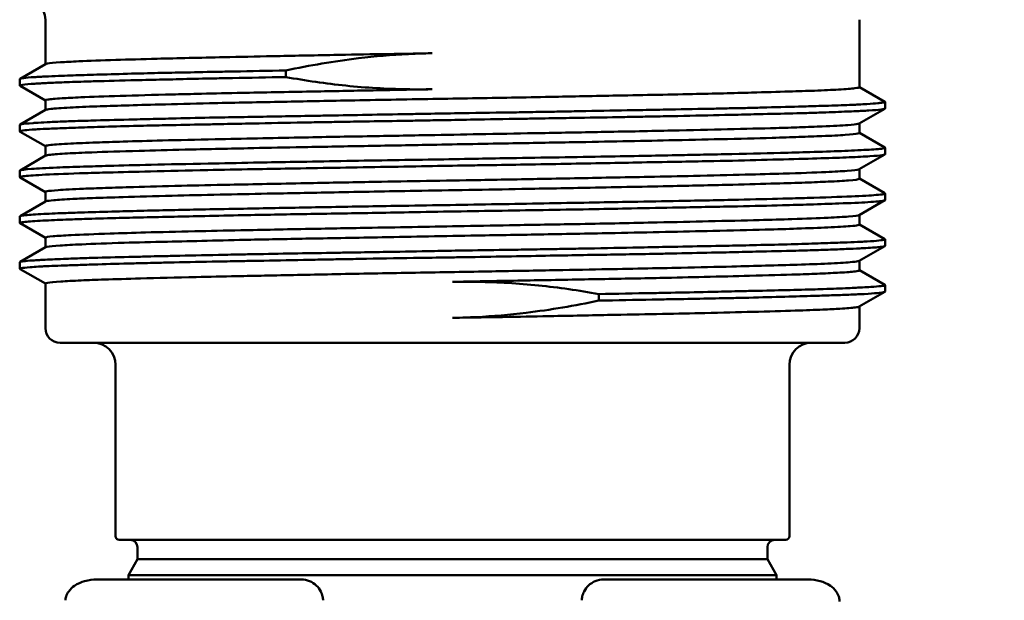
# Model space of a CAD drawing. Header units: inches. Extents: x 0.1 to 33.9, y 0.6 to 21.4.
# Tile 29 of 256: x 8.6 to 10, y 12.6 to 13.4. Entities that reach past the tile are written whole.
import ezdxf

# ---------------------------------------------------------------- set-up
doc = ezdxf.new("R2010")
doc.units = ezdxf.units.IN
doc.header["$MEASUREMENT"] = 0
doc.layers.add('Dimension (ANSI)', color=7, linetype='Continuous', lineweight=25)
doc.layers.add('Visible (ANSI)', color=7, linetype='Continuous', lineweight=50)
doc.styles.add('Note Text (ANSI)', font='tahoma.ttf')
doc.dimstyles.new('Default (ANSI)', dxfattribs={"dimtxt": 0.12, "dimasz": 0.098425, "dimexe": 0.125, "dimexo": 0.0625, "dimgap": 0.031496, "dimtad": 0, "dimtih": 1, "dimtoh": 1, "dimrnd": 1e-08, "dimzin": 4, "dimdsep": 46, "dimtxsty": 'Note Text (ANSI)', "dimcen": 0.09, "dimdle": 0.393701, "dimclrd": 256, "dimclre": 256, "dimclrt": 256, "dimadec": 0, "dimazin": 1, "dimtfac": 1, "dimtofl": 0, "dimtmove": 0, "dimatfit": 3, "dimfxl": 1, "dimtolj": 1, "dimtzin": 4, "dimlwd": -1, "dimlwe": -1, "dimarcsym": 0})

# ---------------------------------------------------------------- blocks, each defined once
blk = doc.blocks.new('*D6')
at = {"layer": 'Defpoints', "color": 0, "transparency": 16777216}
for p in [(9.2268, 15.209), (15.2165, 15.209), (11.1978, 9.2858)]:
    blk.add_point(p, dxfattribs=at)
at = {"layer": 'Dimension (ANSI)', "transparency": 16777216}
for p, q in [((9.2893, 15.209), (15.3415, 15.209)), ((15.2165, 15.1106), (15.2165, 12.6908)), ((15.2165, 9.3842), (15.2165, 12.5028))]:
    blk.add_line(p, q, dxfattribs=at)
for points in [[(15.2001, 15.1106), (15.2329, 15.1106), (15.2165, 15.209)], [(15.2001, 9.3842), (15.2329, 9.3842), (15.2165, 9.2858)]]:
    blk.add_solid(points, dxfattribs=at)
at = {"layer": 'Dimension (ANSI)', "transparency": 16777216, "insert": (15.065, 12.6593), "char_height": 0.12, "attachment_point": 1, "style": 'Note Text (ANSI)'}
blk.add_mtext('\\A1;5.92', dxfattribs=at)

msp = doc.modelspace()

# ---------------------------------------------------------------- linework, layer by layer
at = {"layer": 'Visible (ANSI)'}
for p, q in [((8.671, 13.409), (8.671, 13.3482)), ((9.7825, 13.409), (9.7825, 13.3169)), ((8.6364, 13.3282), (8.6713, 13.3484)), ((8.6361, 13.3279), (8.6361, 13.319)), ((8.671, 13.2987), (8.6364, 13.3187)), ((9.7825, 13.317), (9.8171, 13.297)), ((8.671, 13.2989), (8.671, 13.2858)), ((9.8174, 13.2968), (9.8174, 13.2877)), ((8.6365, 13.2658), (8.6713, 13.2859)), ((9.8171, 13.2874), (9.7822, 13.2673)), ((8.6362, 13.2655), (8.6362, 13.2564)), ((8.671, 13.2362), (8.6365, 13.2561)), ((9.7825, 13.2675), (9.7825, 13.2544)), ((9.7825, 13.2545), (9.8171, 13.2346)), ((8.671, 13.2363), (8.671, 13.2233)), ((9.8174, 13.2342), (9.8174, 13.2252)), ((8.6364, 13.2033), (8.6713, 13.2234)), ((9.8172, 13.225), (9.7823, 13.2048)), ((8.6362, 13.203), (8.6362, 13.194)), ((9.7825, 13.205), (9.7825, 13.1918)), ((8.671, 13.1737), (8.6364, 13.1937)), ((9.7825, 13.192), (9.8171, 13.172)), ((8.671, 13.1739), (8.671, 13.1608)), ((9.8171, 13.1625), (9.7822, 13.1423)), ((9.8174, 13.1717), (9.8174, 13.1627)), ((8.6364, 13.1407), (8.6713, 13.1609)), ((8.6361, 13.1405), (8.6361, 13.1315)), ((9.7825, 13.1425), (9.7825, 13.1294)), ((8.671, 13.1112), (8.6364, 13.1312)), ((9.7825, 13.1295), (9.8171, 13.1096)), ((8.671, 13.1114), (8.671, 13.0983)), ((9.8174, 13.1093), (9.8174, 13.1002)), ((8.6365, 13.0783), (8.6713, 13.0984)), ((9.8171, 13.0999), (9.7823, 13.0798)), ((8.6362, 13.078), (8.6362, 13.0689)), ((8.671, 13.0487), (8.6364, 13.0687)), ((9.7825, 13.0799), (9.7825, 13.0668)), ((9.7825, 13.067), (9.8171, 13.047)), ((8.671, 13.0489), (8.671, 12.988)), ((9.8174, 13.0467), (9.8174, 13.0378)), ((9.8172, 13.0375), (9.7823, 13.0173)), ((9.7825, 13.0175), (9.7825, 12.988)), ((9.7625, 12.968), (8.691, 12.968)), ((8.7668, 12.938), (8.7668, 12.704)), ((9.6868, 12.938), (9.6868, 12.704)), ((8.7718, 12.699), (9.6818, 12.699)), ((8.7968, 12.6726), (8.7968, 12.689)), ((9.6568, 12.6726), (9.6568, 12.689)), ((8.7968, 12.6726), (8.7843, 12.651)), ((8.7968, 12.6726), (9.6568, 12.6726)), ((9.6568, 12.6726), (9.6693, 12.651)), ((8.7843, 12.651), (9.6693, 12.651)), ((8.7843, 12.645), (8.7843, 12.651)), ((9.6693, 12.645), (9.6693, 12.651)), ((8.7417, 12.645), (9.0203, 12.645)), ((9.4332, 12.645), (9.7119, 12.645))]:
    msp.add_line(p, q, dxfattribs=at)
for centre, radius, start, end in [((8.641, 13.409), 0.03, 0, 90), ((8.691, 12.988), 0.02, 180, 270), ((9.7625, 12.988), 0.02, 270, 0), ((8.7368, 12.938), 0.03, 0, 90), ((9.7168, 12.938), 0.03, 90, 180), ((8.7718, 12.704), 0.005, 180, 270), ((8.7868, 12.689), 0.01, 0, 90), ((9.6668, 12.689), 0.01, 90, 180), ((9.6818, 12.704), 0.005, 270, 0)]:
    msp.add_arc(centre, radius, start, end, dxfattribs=at)
msp.add_ellipse((9.7252, 12.615), major_axis=(-0.0292, 0.0079), ratio=0.96689, start_param=3.40505, end_param=3.467625, dxfattribs=at)
for points, knots in [([(8.6713, 13.3484), (8.6717, 13.3486), (8.6726, 13.3489), (8.6771, 13.3497), (8.6831, 13.3503), (8.6984, 13.3513), (8.7067, 13.3517), (8.7305, 13.3528), (8.7475, 13.3534), (8.7841, 13.3546), (8.803, 13.3551), (8.8512, 13.3564), (8.8818, 13.3571), (8.9362, 13.3582), (8.9584, 13.3587), (9.0083, 13.3597), (9.0362, 13.3603), (9.0863, 13.3612), (9.1082, 13.3616), (9.153, 13.3624), (9.1759, 13.3628), (9.1989, 13.3632)], [20.048892, 20.048892, 20.048892, 20.048892, 20.149513, 20.149513, 20.391241, 20.391241, 20.581494, 20.581494, 20.849403, 20.849403, 21.077904, 21.077904, 21.383351, 21.383351, 21.578808, 21.578808, 21.806978, 21.806978, 21.978501, 21.978501, 22.153727, 22.153727, 22.153727, 22.153727]), ([(8.9993, 13.3397), (9.032, 13.3466), (9.0651, 13.3523), (9.1211, 13.359), (9.1437, 13.3609), (9.1696, 13.3623), (9.1728, 13.3624), (9.1818, 13.3628), (9.1877, 13.363), (9.1945, 13.3631), (9.1954, 13.3631), (9.1968, 13.3632), (9.1972, 13.3632), (9.1979, 13.3632), (9.1981, 13.3632), (9.1985, 13.3632), (9.1987, 13.3632), (9.1989, 13.3632)], [-0.512877, -0.512877, -0.512877, -0.512877, -0.2563721, -0.2563721, -0.082651, -0.082651, -0.0584358, -0.0584358, -0.0134643, -0.0134643, -0.0065283, -0.0065283, -0.0032109, -0.0032109, -0.0015545, -0.0015545, -0.0001315, -0.0001315, -0.0001315, -0.0001315]), ([(8.6361, 13.3279), (8.6361, 13.328), (8.6362, 13.3281), (8.637, 13.3286), (8.6387, 13.3289), (8.6448, 13.3298), (8.6498, 13.3302), (8.6587, 13.3308), (8.6611, 13.3309), (8.6661, 13.3312), (8.6685, 13.3313), (8.6764, 13.3317), (8.6825, 13.332), (8.6943, 13.3324), (8.6998, 13.3326), (8.7102, 13.333), (8.7149, 13.3331), (8.7307, 13.3337), (8.7426, 13.334), (8.7695, 13.3348), (8.7845, 13.3352), (8.807, 13.3358), (8.8135, 13.336), (8.8323, 13.3364), (8.845, 13.3366), (8.8727, 13.3372), (8.8878, 13.3375), (8.9118, 13.338), (8.9203, 13.3381), (8.9516, 13.3388), (8.9751, 13.3392), (8.9993, 13.3397)], [-1.76808, -1.76808, -1.76808, -1.76808, -1.724315, -1.724315, -1.56679, -1.56679, -1.372967, -1.372967, -1.305825, -1.305825, -1.247821, -1.247821, -1.125145, -1.125145, -1.029277, -1.029277, -0.956788, -0.956788, -0.79409, -0.79409, -0.616906, -0.616906, -0.5467, -0.5467, -0.418092, -0.418092, -0.275711, -0.275711, -0.199759, -0.199759, 0, 0, 0, 0]), ([(8.9993, 13.3307), (8.9993, 13.3322), (8.9993, 13.3337), (8.9993, 13.3367), (8.9993, 13.3382), (8.9993, 13.3397)], [-0.02309536, -0.02309536, -0.02309536, -0.02309536, -0.01167201, -0.01167201, -0.0002349, -0.0002349, -0.0002349, -0.0002349]), ([(8.6364, 13.3187), (8.6363, 13.3188), (8.6363, 13.3188), (8.6361, 13.319), (8.6361, 13.3192), (8.6368, 13.3196), (8.6381, 13.3199), (8.6436, 13.3206), (8.6492, 13.3211), (8.6591, 13.3217), (8.6616, 13.3219), (8.6666, 13.3222), (8.6692, 13.3223), (8.6782, 13.3228), (8.6854, 13.3231), (8.6979, 13.3236), (8.7028, 13.3238), (8.7128, 13.3242), (8.7179, 13.3243), (8.73, 13.3247), (8.737, 13.3249), (8.7621, 13.3256), (8.7818, 13.3261), (8.8095, 13.3268), (8.8158, 13.3269), (8.8342, 13.3273), (8.8465, 13.3276), (8.8729, 13.3283), (8.8872, 13.3286), (8.9101, 13.329), (8.9183, 13.3292), (8.95, 13.3298), (8.9743, 13.3302), (8.9993, 13.3307)], [21.094932, 21.094932, 21.094932, 21.094932, 21.111993, 21.111993, 21.177921, 21.177921, 21.314617, 21.314617, 21.539249, 21.539249, 21.60575, 21.60575, 21.666559, 21.666559, 21.808502, 21.808502, 21.89029, 21.89029, 21.968729, 21.968729, 22.065861, 22.065861, 22.300739, 22.300739, 22.369004, 22.369004, 22.492962, 22.492962, 22.627526, 22.627526, 22.701711, 22.701711, 22.908054, 22.908054, 22.908054, 22.908054]), ([(8.9993, 13.3307), (9.0265, 13.3258), (9.0539, 13.3218), (9.1092, 13.3161), (9.1367, 13.3145), (9.1645, 13.314)], [0.0009799, 0.0009799, 0.0009799, 0.0009799, 0.2120842, 0.2120842, 0.4245282, 0.4245282, 0.4245282, 0.4245282]), ([(9.1989, 13.314), (9.168, 13.3135), (9.1374, 13.3129), (9.0802, 13.3118), (9.0536, 13.3113), (8.9947, 13.3102), (8.9629, 13.3096), (8.9137, 13.3086), (8.8953, 13.3081), (8.8664, 13.3075), (8.8553, 13.3072), (8.7917, 13.3056), (8.7491, 13.3044), (8.7093, 13.3026), (8.7008, 13.3021), (8.6845, 13.3011), (8.6779, 13.3006), (8.6721, 13.2996), (8.671, 13.2993), (8.671, 13.2989)], [0.000001, 0.000001, 0.000001, 0.000001, 0.235266, 0.235266, 0.446396, 0.446396, 0.716347, 0.716347, 0.888222, 0.888222, 0.999798, 0.999798, 1.555908, 1.555908, 1.743325, 1.743325, 1.995098, 1.995098, 2.149344, 2.149344, 2.149344, 2.149344]), ([(8.6713, 13.2859), (8.6713, 13.286), (8.6714, 13.286), (8.6724, 13.2864), (8.6747, 13.2868), (8.684, 13.2878), (8.6929, 13.2884), (8.7149, 13.2896), (8.7271, 13.2902), (8.7529, 13.2911), (8.7657, 13.2915), (8.7943, 13.2923), (8.8102, 13.2928), (8.8482, 13.2938), (8.871, 13.2943), (8.925, 13.2956), (8.9568, 13.2962), (9.019, 13.2974), (9.0489, 13.298), (9.1167, 13.2993), (9.1548, 13.3), (9.2113, 13.301), (9.2294, 13.3013), (9.2833, 13.3022), (9.3189, 13.3028), (9.3853, 13.3041), (9.4161, 13.3047), (9.4643, 13.3057), (9.4823, 13.306), (9.5188, 13.3067), (9.537, 13.3071), (9.5837, 13.3081), (9.6108, 13.3088), (9.6539, 13.31), (9.6709, 13.3105), (9.699, 13.3113), (9.7106, 13.3117), (9.7339, 13.3126), (9.7449, 13.3131), (9.764, 13.3142), (9.7716, 13.3148), (9.78, 13.3159), (9.7821, 13.3163), (9.7825, 13.3168), (9.7825, 13.3168), (9.7825, 13.3169)], [11.171964, 11.171964, 11.171964, 11.171964, 11.185867, 11.185867, 11.358739, 11.358739, 11.624967, 11.624967, 11.847956, 11.847956, 12.028325, 12.028325, 12.214947, 12.214947, 12.445603, 12.445603, 12.727384, 12.727384, 12.969759, 12.969759, 13.263003, 13.263003, 13.401077, 13.401077, 13.67402, 13.67402, 13.920782, 13.920782, 14.07396, 14.07396, 14.239401, 14.239401, 14.514721, 14.514721, 14.723703, 14.723703, 14.895643, 14.895643, 15.111539, 15.111539, 15.356068, 15.356068, 15.54473, 15.54473, 15.567116, 15.567116, 15.567116, 15.567116]), ([(9.1989, 13.314), (9.1987, 13.314), (9.1985, 13.314), (9.1981, 13.314), (9.1979, 13.314), (9.1973, 13.314), (9.1969, 13.314), (9.1957, 13.314), (9.1949, 13.314), (9.1899, 13.3139), (9.1858, 13.3139), (9.1759, 13.3139), (9.1702, 13.3139), (9.1645, 13.314)], [-0.08754609, -0.08754609, -0.08754609, -0.08754609, -0.08620816, -0.08620816, -0.08465841, -0.08465841, -0.08162368, -0.08162368, -0.07543657, -0.07543657, -0.04379453, -0.04379453, -0.00004328, -0.00004328, -0.00004328, -0.00004328]), ([(8.6362, 13.2655), (8.6362, 13.2656), (8.6363, 13.2657), (8.6368, 13.266), (8.6376, 13.2662), (8.6416, 13.2669), (8.6468, 13.2674), (8.6564, 13.268), (8.6588, 13.2682), (8.6661, 13.2686), (8.6716, 13.2689), (8.6843, 13.2696), (8.6917, 13.2699), (8.7037, 13.2703), (8.7077, 13.2705), (8.7207, 13.2709), (8.7303, 13.2712), (8.7561, 13.2719), (8.7732, 13.2724), (8.7976, 13.273), (8.8036, 13.2731), (8.8206, 13.2735), (8.8319, 13.2738), (8.86, 13.2745), (8.8773, 13.2749), (8.9021, 13.2754), (8.909, 13.2755), (8.9298, 13.2759), (8.9439, 13.2762), (8.985, 13.2769), (9.0126, 13.2774), (9.0487, 13.278), (9.0566, 13.2781), (9.0818, 13.2786), (9.0994, 13.2789), (9.1357, 13.2796), (9.1544, 13.2799), (9.1813, 13.2804), (9.1892, 13.2805), (9.2115, 13.2809), (9.2259, 13.2811), (9.265, 13.2818), (9.2896, 13.2821), (9.3242, 13.2827), (9.3343, 13.2829), (9.3527, 13.2832), (9.3611, 13.2833), (9.3801, 13.2837), (9.3905, 13.2839), (9.4229, 13.2845), (9.4445, 13.2849), (9.4727, 13.2854), (9.4798, 13.2856), (9.4992, 13.2859), (9.5115, 13.2862), (9.5444, 13.2868), (9.5646, 13.2871), (9.592, 13.2877), (9.5999, 13.2879), (9.6141, 13.2882), (9.6205, 13.2883), (9.6344, 13.2886), (9.642, 13.2888), (9.6673, 13.2895), (9.6841, 13.29), (9.7041, 13.2905), (9.7086, 13.2907), (9.7227, 13.2911), (9.7317, 13.2913), (9.7523, 13.292), (9.7631, 13.2924), (9.7756, 13.2929), (9.7785, 13.293), (9.7854, 13.2934), (9.7892, 13.2936), (9.7989, 13.2942), (9.8039, 13.2946), (9.8096, 13.2952), (9.8113, 13.2954), (9.8136, 13.2957), (9.8145, 13.2958), (9.8169, 13.2963), (9.8176, 13.2966), (9.8173, 13.2969), (9.8172, 13.297), (9.8171, 13.297)], [-11.204435, -11.204435, -11.204435, -11.204435, -11.160148, -11.160148, -11.063341, -11.063341, -10.830455, -10.830455, -10.76342, -10.76342, -10.636988, -10.636988, -10.500181, -10.500181, -10.434902, -10.434902, -10.297198, -10.297198, -10.088284, -10.088284, -10.021598, -10.021598, -9.905351, -9.905351, -9.739713, -9.739713, -9.676944, -9.676944, -9.553407, -9.553407, -9.325662, -9.325662, -9.262887, -9.262887, -9.125895, -9.125895, -8.981695, -8.981695, -8.921, -8.921, -8.81151, -8.81151, -8.623508, -8.623508, -8.545611, -8.545611, -8.479931, -8.479931, -8.396959, -8.396959, -8.22144, -8.22144, -8.161912, -8.161912, -8.056197, -8.056197, -7.871568, -7.871568, -7.794249, -7.794249, -7.729705, -7.729705, -7.649357, -7.649357, -7.45266, -7.45266, -7.393588, -7.393588, -7.263868, -7.263868, -7.076268, -7.076268, -7.015548, -7.015548, -6.923055, -6.923055, -6.758074, -6.758074, -6.677451, -6.677451, -6.616035, -6.616035, -6.461993, -6.461993, -6.444974, -6.444974, -6.444974, -6.444974]), ([(8.6365, 13.2561), (8.6363, 13.2563), (8.6362, 13.2564), (8.6364, 13.2569), (8.6378, 13.2573), (8.6432, 13.2581), (8.6474, 13.2585), (8.6552, 13.2591), (8.6575, 13.2592), (8.6649, 13.2597), (8.6703, 13.2599), (8.6835, 13.2605), (8.6913, 13.2608), (8.7038, 13.2612), (8.7079, 13.2614), (8.7226, 13.2619), (8.7342, 13.2623), (8.7604, 13.2631), (8.7753, 13.2635), (8.7971, 13.2641), (8.8032, 13.2642), (8.8204, 13.2646), (8.8319, 13.2649), (8.8598, 13.2654), (8.8766, 13.2658), (8.9008, 13.2662), (8.9077, 13.2664), (8.9275, 13.2668), (8.9408, 13.267), (8.9767, 13.2678), (8.9998, 13.2682), (9.033, 13.2688), (9.0426, 13.269), (9.061, 13.2693), (9.0697, 13.2695), (9.0901, 13.2698), (9.1018, 13.27), (9.13, 13.2705), (9.1466, 13.2707), (9.1716, 13.2711), (9.18, 13.2713), (9.1988, 13.2716), (9.2092, 13.2718), (9.2338, 13.2722), (9.248, 13.2725), (9.2846, 13.2731), (9.307, 13.2735), (9.3373, 13.274), (9.3454, 13.2742), (9.3662, 13.2745), (9.3788, 13.2747), (9.4123, 13.2753), (9.4329, 13.2756), (9.4612, 13.2761), (9.4692, 13.2763), (9.4857, 13.2766), (9.4942, 13.2767), (9.5133, 13.2771), (9.5239, 13.2773), (9.5568, 13.278), (9.5784, 13.2785), (9.605, 13.2791), (9.611, 13.2792), (9.6287, 13.2796), (9.64, 13.2799), (9.6672, 13.2805), (9.6826, 13.2808), (9.7016, 13.2813), (9.7061, 13.2815), (9.718, 13.2818), (9.7252, 13.2821), (9.7446, 13.2827), (9.7559, 13.2832), (9.7699, 13.2838), (9.7738, 13.284), (9.7805, 13.2843), (9.7833, 13.2844), (9.7894, 13.2847), (9.7924, 13.2849), (9.8025, 13.2855), (9.808, 13.2859), (9.8127, 13.2864), (9.8136, 13.2866), (9.8159, 13.287), (9.8169, 13.2872), (9.8173, 13.2876), (9.8174, 13.2877), (9.8174, 13.2877)], [11.678934, 11.678934, 11.678934, 11.678934, 11.732798, 11.732798, 11.900105, 11.900105, 12.081042, 12.081042, 12.150612, 12.150612, 12.278723, 12.278723, 12.424377, 12.424377, 12.489482, 12.489482, 12.652742, 12.652742, 12.832156, 12.832156, 12.89915, 12.89915, 13.017155, 13.017155, 13.177815, 13.177815, 13.239808, 13.239808, 13.355968, 13.355968, 13.547484, 13.547484, 13.624875, 13.624875, 13.69375, 13.69375, 13.785003, 13.785003, 13.912723, 13.912723, 13.976835, 13.976835, 14.056042, 14.056042, 14.163889, 14.163889, 14.335277, 14.335277, 14.398354, 14.398354, 14.497335, 14.497335, 14.663451, 14.663451, 14.730184, 14.730184, 14.802019, 14.802019, 14.894722, 14.894722, 15.094853, 15.094853, 15.155108, 15.155108, 15.27354, 15.27354, 15.453018, 15.453018, 15.511487, 15.511487, 15.610881, 15.610881, 15.795037, 15.795037, 15.871504, 15.871504, 15.935243, 15.935243, 16.014068, 16.014068, 16.217871, 16.217871, 16.275881, 16.275881, 16.392422, 16.392422, 16.42718, 16.42718, 16.42718, 16.42718]), ([(9.7822, 13.2673), (9.7819, 13.2671), (9.7813, 13.2669), (9.778, 13.2662), (9.7734, 13.2657), (9.7583, 13.2646), (9.7466, 13.264), (9.7225, 13.263), (9.7121, 13.2625), (9.6908, 13.2618), (9.6801, 13.2614), (9.6487, 13.2605), (9.6266, 13.26), (9.5788, 13.2588), (9.5534, 13.2583), (9.4976, 13.257), (9.4671, 13.2564), (9.407, 13.2553), (9.3777, 13.2547), (9.323, 13.2538), (9.2979, 13.2533), (9.2493, 13.2524), (9.2259, 13.252), (9.1737, 13.251), (9.1451, 13.2505), (9.083, 13.2494), (9.05, 13.2488), (8.9984, 13.2478), (8.9793, 13.2474), (8.9407, 13.2466), (8.9214, 13.2462), (8.8771, 13.2452), (8.853, 13.2447), (8.8115, 13.2436), (8.7936, 13.2431), (8.764, 13.2422), (8.7517, 13.2418), (8.7272, 13.2409), (8.7156, 13.2404), (8.6934, 13.2393), (8.6842, 13.2387), (8.6747, 13.2376), (8.6724, 13.2372), (8.6712, 13.2366), (8.671, 13.2365), (8.671, 13.2363)], [6.63203, 6.63203, 6.63203, 6.63203, 6.708526, 6.708526, 6.924044, 6.924044, 7.195804, 7.195804, 7.363125, 7.363125, 7.50715, 7.50715, 7.756815, 7.756815, 8.000731, 8.000731, 8.261809, 8.261809, 8.495029, 8.495029, 8.688592, 8.688592, 8.866619, 8.866619, 9.086405, 9.086405, 9.348879, 9.348879, 9.509933, 9.509933, 9.683741, 9.683741, 9.924932, 9.924932, 10.13515, 10.13515, 10.308447, 10.308447, 10.520351, 10.520351, 10.79384, 10.79384, 10.966857, 10.966857, 11.023256, 11.023256, 11.023256, 11.023256]), ([(8.6713, 13.2234), (8.6714, 13.2235), (8.6714, 13.2235), (8.6724, 13.2239), (8.6746, 13.2243), (8.6832, 13.2253), (8.6909, 13.2258), (8.7104, 13.2269), (8.7216, 13.2274), (8.7526, 13.2286), (8.7742, 13.2293), (8.8182, 13.2305), (8.8392, 13.2311), (8.8884, 13.2322), (8.9171, 13.2328), (8.9687, 13.234), (8.9907, 13.2344), (9.0416, 13.2354), (9.0709, 13.2359), (9.1305, 13.237), (9.1607, 13.2375), (9.2287, 13.2388), (9.2663, 13.2395), (9.3334, 13.2407), (9.3629, 13.2412), (9.4149, 13.2421), (9.4375, 13.2426), (9.4811, 13.2435), (9.502, 13.2439), (9.547, 13.2449), (9.5706, 13.2454), (9.6185, 13.2465), (9.6422, 13.2471), (9.6766, 13.2481), (9.6888, 13.2485), (9.7116, 13.2493), (9.722, 13.2497), (9.7443, 13.2506), (9.7549, 13.2511), (9.7716, 13.2523), (9.7774, 13.2529), (9.7818, 13.2538), (9.7825, 13.2541), (9.7825, 13.2544)], [2.299975, 2.299975, 2.299975, 2.299975, 2.313805, 2.313805, 2.479978, 2.479978, 2.723147, 2.723147, 2.93657, 2.93657, 3.23286, 3.23286, 3.461405, 3.461405, 3.729988, 3.729988, 3.916501, 3.916501, 4.150468, 4.150468, 4.383041, 4.383041, 4.66913, 4.66913, 4.899175, 4.899175, 5.083993, 5.083993, 5.264997, 5.264997, 5.488794, 5.488794, 5.750216, 5.750216, 5.912184, 5.912184, 6.08123, 6.08123, 6.316631, 6.316631, 6.565366, 6.565366, 6.692163, 6.692163, 6.692163, 6.692163]), ([(8.6362, 13.203), (8.6362, 13.2031), (8.6362, 13.2032), (8.6374, 13.2039), (8.6428, 13.2046), (8.6606, 13.2059), (8.6722, 13.2065), (8.6973, 13.2076), (8.7094, 13.208), (8.7337, 13.2088), (8.7452, 13.2091), (8.7752, 13.21), (8.7945, 13.2105), (8.8394, 13.2115), (8.8655, 13.2121), (8.9131, 13.213), (8.9338, 13.2134), (8.9715, 13.2142), (8.9881, 13.2145), (9.0454, 13.2155), (9.0875, 13.2163), (9.1513, 13.2173), (9.1725, 13.2177), (9.2126, 13.2183), (9.2315, 13.2187), (9.2661, 13.2193), (9.2817, 13.2196), (9.3423, 13.2206), (9.3869, 13.2213), (9.4471, 13.2224), (9.4643, 13.2227), (9.4966, 13.2233), (9.5118, 13.2236), (9.538, 13.2241), (9.5491, 13.2244), (9.573, 13.2249), (9.5858, 13.2251), (9.6257, 13.226), (9.6513, 13.2266), (9.6889, 13.2275), (9.7023, 13.2279), (9.731, 13.2287), (9.7453, 13.2293), (9.7644, 13.23), (9.7704, 13.2303), (9.7882, 13.2311), (9.7979, 13.2316), (9.8091, 13.2325), (9.8122, 13.2328), (9.8159, 13.2334), (9.8168, 13.2337), (9.8175, 13.2342), (9.8175, 13.2344), (9.8171, 13.2346)], [-20.605784, -20.605784, -20.605784, -20.605784, -20.568371, -20.568371, -20.258248, -20.258248, -19.98384, -19.98384, -19.785528, -19.785528, -19.630006, -19.630006, -19.40976, -19.40976, -19.153273, -19.153273, -18.969925, -18.969925, -18.830607, -18.830607, -18.500129, -18.500129, -18.338338, -18.338338, -18.194445, -18.194445, -18.076053, -18.076053, -17.731048, -17.731048, -17.589932, -17.589932, -17.45965, -17.45965, -17.360257, -17.360257, -17.240064, -17.240064, -16.971855, -16.971855, -16.8052, -16.8052, -16.587865, -16.587865, -16.474332, -16.474332, -16.218918, -16.218918, -16.063544, -16.063544, -15.950722, -15.950722, -15.866446, -15.866446, -15.866446, -15.866446]), ([(8.6364, 13.1937), (8.6361, 13.1939), (8.6361, 13.1941), (8.6373, 13.1947), (8.6394, 13.1951), (8.6488, 13.1961), (8.6583, 13.1968), (8.6855, 13.1982), (8.7038, 13.1989), (8.7356, 13.1999), (8.746, 13.2002), (8.7746, 13.2009), (8.7938, 13.2014), (8.8387, 13.2025), (8.8648, 13.2031), (8.9127, 13.2041), (8.9336, 13.2045), (8.9713, 13.2052), (8.9877, 13.2055), (9.0444, 13.2065), (9.0861, 13.2072), (9.1498, 13.2083), (9.1712, 13.2087), (9.2109, 13.2094), (9.2292, 13.2097), (9.2564, 13.2101), (9.2654, 13.2103), (9.2918, 13.2107), (9.3091, 13.211), (9.3637, 13.2119), (9.4005, 13.2126), (9.4527, 13.2135), (9.4692, 13.2139), (9.504, 13.2145), (9.5222, 13.2148), (9.5549, 13.2155), (9.5696, 13.2157), (9.6068, 13.2165), (9.6286, 13.217), (9.6697, 13.2181), (9.689, 13.2186), (9.7229, 13.2196), (9.7376, 13.22), (9.757, 13.2207), (9.7629, 13.2209), (9.7798, 13.2216), (9.7893, 13.2221), (9.8045, 13.2231), (9.8101, 13.2236), (9.8151, 13.2244), (9.8162, 13.2246), (9.8172, 13.225), (9.8174, 13.2251), (9.8174, 13.2252)], [2.340042, 2.340042, 2.340042, 2.340042, 2.432996, 2.432996, 2.608573, 2.608573, 2.897875, 2.897875, 3.213203, 3.213203, 3.351844, 3.351844, 3.570358, 3.570358, 3.826115, 3.826115, 4.010395, 4.010395, 4.147166, 4.147166, 4.473035, 4.473035, 4.6358, 4.6358, 4.773666, 4.773666, 4.841589, 4.841589, 4.973042, 4.973042, 5.259041, 5.259041, 5.394087, 5.394087, 5.551037, 5.551037, 5.684919, 5.684919, 5.903209, 5.903209, 6.127522, 6.127522, 6.339823, 6.339823, 6.44435, 6.44435, 6.659707, 6.659707, 6.881955, 6.881955, 6.985959, 6.985959, 7.050942, 7.050942, 7.050942, 7.050942]), ([(9.7823, 13.2048), (9.7821, 13.2047), (9.7819, 13.2046), (9.7796, 13.2039), (9.7742, 13.2033), (9.7582, 13.2021), (9.7486, 13.2016), (9.721, 13.2003), (9.7014, 13.1996), (9.6627, 13.1985), (9.6453, 13.198), (9.6048, 13.1969), (9.5811, 13.1963), (9.5364, 13.1953), (9.516, 13.1949), (9.4779, 13.1942), (9.4605, 13.1938), (9.4104, 13.1929), (9.3769, 13.1922), (9.3137, 13.191), (9.2842, 13.1905), (9.2306, 13.1895), (9.2065, 13.1891), (9.1591, 13.1883), (9.1358, 13.1879), (9.0834, 13.1869), (9.0546, 13.1864), (8.9903, 13.1851), (8.9555, 13.1844), (8.8995, 13.1833), (8.8774, 13.1828), (8.833, 13.1817), (8.8111, 13.1811), (8.7775, 13.1801), (8.7647, 13.1797), (8.742, 13.179), (8.7319, 13.1786), (8.7084, 13.1776), (8.6968, 13.177), (8.6811, 13.1758), (8.6761, 13.1753), (8.6718, 13.1745), (8.671, 13.1742), (8.671, 13.1739)], [15.502488, 15.502488, 15.502488, 15.502488, 15.541933, 15.541933, 15.810229, 15.810229, 16.038084, 16.038084, 16.338903, 16.338903, 16.545035, 16.545035, 16.784065, 16.784065, 16.967902, 16.967902, 17.115421, 17.115421, 17.382212, 17.382212, 17.608409, 17.608409, 17.791372, 17.791372, 17.970944, 17.970944, 18.199381, 18.199381, 18.496505, 18.496505, 18.70845, 18.70845, 18.950639, 18.950639, 19.120621, 19.120621, 19.282493, 19.282493, 19.54471, 19.54471, 19.766553, 19.766553, 19.897869, 19.897869, 19.897869, 19.897869]), ([(8.6713, 13.1609), (8.6715, 13.161), (8.6718, 13.1611), (8.6739, 13.1617), (8.6773, 13.1621), (8.6887, 13.1632), (8.6974, 13.1637), (8.7163, 13.1647), (8.7253, 13.1651), (8.7477, 13.1659), (8.7616, 13.1664), (8.7971, 13.1674), (8.8196, 13.1681), (8.8647, 13.1692), (8.8865, 13.1697), (8.9302, 13.1707), (8.9517, 13.1711), (9.0032, 13.1721), (9.0337, 13.1727), (9.1012, 13.174), (9.1384, 13.1747), (9.2246, 13.1762), (9.2736, 13.177), (9.3534, 13.1785), (9.3847, 13.1791), (9.4343, 13.1801), (9.4532, 13.1804), (9.491, 13.1812), (9.5099, 13.1815), (9.5571, 13.1825), (9.5844, 13.1831), (9.6309, 13.1843), (9.6506, 13.1849), (9.683, 13.1858), (9.6963, 13.1862), (9.7202, 13.1871), (9.7307, 13.1875), (9.7514, 13.1885), (9.7607, 13.189), (9.7765, 13.1903), (9.7814, 13.1909), (9.7825, 13.1917), (9.7825, 13.1918), (9.7825, 13.1918)], [15.572762, 15.572762, 15.572762, 15.572762, 15.623025, 15.623025, 15.81789, 15.81789, 16.051663, 16.051663, 16.217355, 16.217355, 16.417247, 16.417247, 16.677191, 16.677191, 16.891116, 16.891116, 17.0821, 17.0821, 17.332175, 17.332175, 17.619819, 17.619819, 17.991664, 17.991664, 18.237477, 18.237477, 18.393676, 18.393676, 18.558412, 18.558412, 18.821986, 18.821986, 19.04702, 19.04702, 19.229099, 19.229099, 19.410905, 19.410905, 19.640074, 19.640074, 19.932722, 19.932722, 19.967801, 19.967801, 19.967801, 19.967801]), ([(8.6364, 13.1312), (8.6364, 13.1312), (8.6363, 13.1312), (8.6359, 13.1315), (8.6362, 13.1318), (8.6381, 13.1324), (8.6403, 13.1327), (8.6488, 13.1336), (8.6569, 13.1342), (8.6725, 13.135), (8.6778, 13.1352), (8.6883, 13.1357), (8.6934, 13.1359), (8.7066, 13.1364), (8.7151, 13.1367), (8.7374, 13.1375), (8.7518, 13.1379), (8.7912, 13.1389), (8.8178, 13.1395), (8.8603, 13.1404), (8.8742, 13.1407), (8.9056, 13.1414), (8.9231, 13.1418), (8.969, 13.1427), (8.9981, 13.1432), (9.0571, 13.1442), (9.0869, 13.1447), (9.1337, 13.1455), (9.1504, 13.1458), (9.1883, 13.1465), (9.2095, 13.1469), (9.2521, 13.1476), (9.2735, 13.1479), (9.3375, 13.149), (9.3797, 13.1497), (9.4378, 13.1507), (9.4548, 13.1511), (9.4934, 13.1518), (9.5147, 13.1522), (9.5638, 13.1532), (9.5909, 13.1537), (9.638, 13.1547), (9.6585, 13.1552), (9.6905, 13.1561), (9.7029, 13.1564), (9.7291, 13.1572), (9.7424, 13.1577), (9.7704, 13.1587), (9.7837, 13.1593), (9.8052, 13.1606), (9.8126, 13.1613), (9.8168, 13.1622), (9.8174, 13.1625), (9.8174, 13.1627)], [15.941502, 15.941502, 15.941502, 15.941502, 15.95245, 15.95245, 16.065442, 16.065442, 16.222723, 16.222723, 16.478161, 16.478161, 16.591126, 16.591126, 16.682141, 16.682141, 16.815721, 16.815721, 17.004293, 17.004293, 17.292432, 17.292432, 17.426494, 17.426494, 17.58372, 17.58372, 17.825982, 17.825982, 18.060617, 18.060617, 18.188916, 18.188916, 18.35107, 18.35107, 18.514414, 18.514414, 18.843554, 18.843554, 18.983695, 18.983695, 19.167701, 19.167701, 19.424608, 19.424608, 19.646934, 19.646934, 19.803459, 19.803459, 20.002737, 20.002737, 20.279091, 20.279091, 20.588838, 20.588838, 20.702387, 20.702387, 20.702387, 20.702387]), ([(8.6361, 13.1405), (8.6361, 13.1406), (8.6364, 13.1408), (8.6382, 13.1414), (8.6406, 13.1417), (8.6496, 13.1427), (8.6578, 13.1433), (8.6734, 13.1441), (8.6786, 13.1443), (8.689, 13.1448), (8.694, 13.1449), (8.7071, 13.1454), (8.7155, 13.1457), (8.7376, 13.1464), (8.752, 13.1468), (8.7915, 13.1479), (8.8184, 13.1486), (8.8611, 13.1495), (8.875, 13.1498), (8.9063, 13.1504), (8.9237, 13.1507), (8.9697, 13.1516), (8.9989, 13.1522), (9.0579, 13.1532), (9.0877, 13.1538), (9.1343, 13.1546), (9.1508, 13.1548), (9.1888, 13.1555), (9.2102, 13.1558), (9.2532, 13.1565), (9.2748, 13.1569), (9.3388, 13.158), (9.3808, 13.1588), (9.4383, 13.1598), (9.4551, 13.1601), (9.4938, 13.1608), (9.5153, 13.1612), (9.5647, 13.1621), (9.5919, 13.1627), (9.6389, 13.1638), (9.6592, 13.1643), (9.6897, 13.1651), (9.7008, 13.1654), (9.7352, 13.1664), (9.7553, 13.1671), (9.7862, 13.1684), (9.7976, 13.1691), (9.8101, 13.1701), (9.8134, 13.1705), (9.8172, 13.1713), (9.8178, 13.1716), (9.8171, 13.172)], [-6.976302, -6.976302, -6.976302, -6.976302, -6.89482, -6.89482, -6.734122, -6.734122, -6.482963, -6.482963, -6.37396, -6.37396, -6.285299, -6.285299, -6.155057, -6.155057, -5.969234, -5.969234, -5.681909, -5.681909, -5.549705, -5.549705, -5.394884, -5.394884, -5.154353, -5.154353, -4.922313, -4.922313, -4.796813, -4.796813, -4.6346, -4.6346, -4.47114, -4.47114, -4.147278, -4.147278, -4.010457, -4.010457, -3.826215, -3.826215, -3.57063, -3.57063, -3.351852, -3.351852, -3.213209, -3.213209, -2.89776, -2.89776, -2.608453, -2.608453, -2.432973, -2.432973, -2.264638, -2.264638, -2.264638, -2.264638]), ([(9.7822, 13.1423), (9.7811, 13.1416), (9.7761, 13.1409), (9.7606, 13.1398), (9.7513, 13.1392), (9.7262, 13.1381), (9.7096, 13.1374), (9.6766, 13.1363), (9.6618, 13.1359), (9.6246, 13.1349), (9.6014, 13.1344), (9.5544, 13.1333), (9.531, 13.1328), (9.473, 13.1315), (9.4377, 13.1308), (9.3725, 13.1296), (9.3433, 13.1291), (9.2901, 13.1282), (9.2665, 13.1277), (9.2006, 13.1265), (9.1584, 13.1257), (9.0881, 13.1245), (9.0597, 13.124), (8.9993, 13.1228), (8.9678, 13.1222), (8.9159, 13.1211), (8.8948, 13.1206), (8.8508, 13.1196), (8.8283, 13.1191), (8.7902, 13.1181), (8.7741, 13.1176), (8.7381, 13.1163), (8.7203, 13.1156), (8.6959, 13.1144), (8.6877, 13.1139), (8.6749, 13.1127), (8.6713, 13.1121), (8.671, 13.1114), (8.671, 13.1114), (8.671, 13.1114)], [2.228944, 2.228944, 2.228944, 2.228944, 2.513176, 2.513176, 2.741696, 2.741696, 3.010211, 3.010211, 3.196557, 3.196557, 3.441349, 3.441349, 3.657719, 3.657719, 3.952146, 3.952146, 4.180941, 4.180941, 4.361851, 4.361851, 4.683449, 4.683449, 4.907897, 4.907897, 5.174747, 5.174747, 5.370821, 5.370821, 5.608686, 5.608686, 5.812589, 5.812589, 6.11481, 6.11481, 6.342378, 6.342378, 6.610527, 6.610527, 6.62102, 6.62102, 6.62102, 6.62102]), ([(8.6713, 13.0984), (8.6717, 13.0987), (8.6725, 13.0989), (8.6768, 13.0997), (8.6827, 13.1002), (8.699, 13.1013), (8.7088, 13.1018), (8.7365, 13.103), (8.756, 13.1038), (8.7966, 13.105), (8.8163, 13.1055), (8.8548, 13.1064), (8.8729, 13.1068), (8.9109, 13.1077), (8.9309, 13.1082), (8.9774, 13.1092), (9.0042, 13.1097), (9.064, 13.1108), (9.0971, 13.1114), (9.1518, 13.1124), (9.173, 13.1128), (9.2162, 13.1136), (9.2381, 13.114), (9.2908, 13.1149), (9.3214, 13.1154), (9.3848, 13.1166), (9.4174, 13.1172), (9.4725, 13.1183), (9.4954, 13.1188), (9.5401, 13.1197), (9.5617, 13.1202), (9.6081, 13.1212), (9.6321, 13.1218), (9.6696, 13.1229), (9.6841, 13.1233), (9.7134, 13.1244), (9.7275, 13.1249), (9.7524, 13.126), (9.7627, 13.1266), (9.7747, 13.1276), (9.7782, 13.128), (9.7816, 13.1287), (9.7823, 13.129), (9.7825, 13.1293), (9.7825, 13.1293), (9.7825, 13.1294)], [6.701305, 6.701305, 6.701305, 6.701305, 6.793667, 6.793667, 7.039617, 7.039617, 7.257813, 7.257813, 7.551237, 7.551237, 7.780199, 7.780199, 7.961618, 7.961618, 8.143856, 8.143856, 8.369182, 8.369182, 8.63018, 8.63018, 8.792555, 8.792555, 8.959581, 8.959581, 9.194633, 9.194633, 9.455476, 9.455476, 9.652571, 9.652571, 9.85477, 9.85477, 10.112587, 10.112587, 10.300747, 10.300747, 10.532587, 10.532587, 10.791884, 10.791884, 10.965657, 10.965657, 11.075553, 11.075553, 11.093577, 11.093577, 11.093577, 11.093577]), ([(8.6362, 13.078), (8.6362, 13.0782), (8.6364, 13.0783), (8.6369, 13.0786), (8.6374, 13.0787), (8.6389, 13.079), (8.64, 13.0792), (8.6442, 13.0797), (8.6482, 13.08), (8.6562, 13.0805), (8.6594, 13.0807), (8.6654, 13.0811), (8.668, 13.0812), (8.6789, 13.0818), (8.6886, 13.0822), (8.7074, 13.083), (8.7157, 13.0833), (8.7288, 13.0837), (8.7329, 13.0838), (8.7518, 13.0844), (8.7677, 13.0848), (8.7918, 13.0853), (8.7989, 13.0855), (8.8121, 13.0858), (8.8182, 13.086), (8.8318, 13.0863), (8.8395, 13.0864), (8.8664, 13.0871), (8.8864, 13.0875), (8.9184, 13.0882), (8.9299, 13.0884), (8.9485, 13.0888), (8.9554, 13.0889), (8.9798, 13.0894), (8.9976, 13.0897), (9.0329, 13.0903), (9.0503, 13.0905), (9.0757, 13.091), (9.0835, 13.0911), (9.1049, 13.0915), (9.1185, 13.0917), (9.1524, 13.0923), (9.1727, 13.0927), (9.2054, 13.0933), (9.2179, 13.0935), (9.2384, 13.0939), (9.2463, 13.094), (9.2736, 13.0944), (9.2929, 13.0947), (9.3237, 13.0952), (9.3353, 13.0954), (9.3555, 13.0957), (9.3643, 13.0959), (9.3829, 13.0962), (9.3928, 13.0964), (9.4267, 13.097), (9.4503, 13.0975), (9.4869, 13.0982), (9.5004, 13.0985), (9.5207, 13.0989), (9.5277, 13.099), (9.5525, 13.0995), (9.5697, 13.0998), (9.5988, 13.1004), (9.6109, 13.1006), (9.6291, 13.101), (9.6355, 13.1012), (9.6586, 13.1017), (9.6745, 13.1021), (9.7025, 13.1029), (9.7149, 13.1033), (9.7308, 13.1038), (9.7353, 13.104), (9.749, 13.1044), (9.7577, 13.1047), (9.7725, 13.1053), (9.7788, 13.1056), (9.7874, 13.106), (9.7902, 13.1061), (9.7996, 13.1067), (9.805, 13.1071), (9.8126, 13.108), (9.8151, 13.1083), (9.8169, 13.1089), (9.8172, 13.109), (9.8174, 13.1093), (9.8173, 13.1094), (9.8171, 13.1096)], [-16.349106, -16.349106, -16.349106, -16.349106, -16.291904, -16.291904, -16.231245, -16.231245, -16.149524, -16.149524, -15.986255, -15.986255, -15.894725, -15.894725, -15.833885, -15.833885, -15.647765, -15.647765, -15.517937, -15.517937, -15.459239, -15.459239, -15.261616, -15.261616, -15.182328, -15.182328, -15.118281, -15.118281, -15.040382, -15.040382, -14.85221, -14.85221, -14.750468, -14.750468, -14.691271, -14.691271, -14.543221, -14.543221, -14.403969, -14.403969, -14.342663, -14.342663, -14.236764, -14.236764, -14.081756, -14.081756, -13.986784, -13.986784, -13.92608, -13.92608, -13.778811, -13.778811, -13.6894, -13.6894, -13.621115, -13.621115, -13.542997, -13.542997, -13.351362, -13.351362, -13.23656, -13.23656, -13.17461, -13.17461, -13.016045, -13.016045, -12.896656, -12.896656, -12.829737, -12.829737, -12.649142, -12.649142, -12.486804, -12.486804, -12.421717, -12.421717, -12.276194, -12.276194, -12.148026, -12.148026, -12.078464, -12.078464, -11.897552, -11.897552, -11.730267, -11.730267, -11.662426, -11.662426, -11.6026, -11.6026, -11.6026, -11.6026]), ([(8.6364, 13.0687), (8.636, 13.0689), (8.6362, 13.0692), (8.6373, 13.0695), (8.6378, 13.0697), (8.6407, 13.0702), (8.6446, 13.0707), (8.6535, 13.0715), (8.6574, 13.0717), (8.6641, 13.0721), (8.6665, 13.0723), (8.6781, 13.0728), (8.6889, 13.0733), (8.7086, 13.0739), (8.7164, 13.0742), (8.7288, 13.0746), (8.733, 13.0747), (8.7517, 13.0753), (8.7674, 13.0758), (8.7913, 13.0764), (8.7984, 13.0766), (8.8117, 13.0769), (8.8177, 13.0771), (8.8313, 13.0774), (8.839, 13.0775), (8.8657, 13.0781), (8.8856, 13.0785), (8.9177, 13.0791), (8.9292, 13.0793), (8.9478, 13.0797), (8.9547, 13.0798), (8.9818, 13.0803), (9.0024, 13.0807), (9.0339, 13.0813), (9.0444, 13.0815), (9.0632, 13.0819), (9.0716, 13.082), (9.0898, 13.0823), (9.0997, 13.0825), (9.1338, 13.0831), (9.1583, 13.0835), (9.1975, 13.0841), (9.212, 13.0843), (9.2345, 13.0847), (9.2425, 13.0848), (9.2696, 13.0853), (9.2887, 13.0856), (9.3253, 13.0863), (9.3429, 13.0866), (9.3683, 13.0871), (9.3763, 13.0872), (9.413, 13.0879), (9.4412, 13.0883), (9.4832, 13.089), (9.4977, 13.0893), (9.5191, 13.0897), (9.5262, 13.0898), (9.5519, 13.0904), (9.5698, 13.0908), (9.5991, 13.0914), (9.6109, 13.0917), (9.6287, 13.0921), (9.635, 13.0923), (9.6608, 13.0929), (9.6789, 13.0933), (9.7065, 13.094), (9.7169, 13.0943), (9.731, 13.0947), (9.7355, 13.0949), (9.7486, 13.0953), (9.7568, 13.0957), (9.7711, 13.0963), (9.7774, 13.0966), (9.7859, 13.097), (9.7887, 13.0972), (9.8002, 13.0978), (9.8069, 13.0983), (9.8131, 13.099), (9.8145, 13.0992), (9.8163, 13.0996), (9.8168, 13.0997), (9.8173, 13.1), (9.8174, 13.1001), (9.8174, 13.1002)], [6.524113, 6.524113, 6.524113, 6.524113, 6.637937, 6.637937, 6.696193, 6.696193, 6.894182, 6.894182, 7.010586, 7.010586, 7.069999, 7.069999, 7.278536, 7.278536, 7.398918, 7.398918, 7.457792, 7.457792, 7.654117, 7.654117, 7.733669, 7.733669, 7.797903, 7.797903, 7.87572, 7.87572, 8.063954, 8.063954, 8.166308, 8.166308, 8.225818, 8.225818, 8.39706, 8.39706, 8.481316, 8.481316, 8.547413, 8.547413, 8.624494, 8.624494, 8.812319, 8.812319, 8.922932, 8.922932, 8.983609, 8.983609, 9.129273, 9.129273, 9.265096, 9.265096, 9.327832, 9.327832, 9.555432, 9.555432, 9.678892, 9.678892, 9.741621, 9.741621, 9.907154, 9.907154, 10.023328, 10.023328, 10.089972, 10.089972, 10.298754, 10.298754, 10.436371, 10.436371, 10.501609, 10.501609, 10.63833, 10.63833, 10.764681, 10.764681, 10.831674, 10.831674, 11.064413, 11.064413, 11.161159, 11.161159, 11.239484, 11.239484, 11.281592, 11.281592, 11.281592, 11.281592]), ([(9.7823, 13.0798), (9.7819, 13.0796), (9.7813, 13.0794), (9.7782, 13.0788), (9.7747, 13.0784), (9.7626, 13.0774), (9.7523, 13.0768), (9.7274, 13.0756), (9.7134, 13.075), (9.6843, 13.0741), (9.6699, 13.0737), (9.6399, 13.0729), (9.6247, 13.0725), (9.5869, 13.0715), (9.5637, 13.071), (9.5053, 13.0697), (9.469, 13.069), (9.4076, 13.0678), (9.3837, 13.0674), (9.3297, 13.0664), (9.2996, 13.0658), (9.2339, 13.0646), (9.1985, 13.064), (9.129, 13.0628), (9.0951, 13.0622), (9.0305, 13.0609), (8.9998, 13.0603), (8.9575, 13.0594), (8.9448, 13.0592), (8.9132, 13.0585), (8.8947, 13.0581), (8.8493, 13.0571), (8.8237, 13.0565), (8.7827, 13.0553), (8.7664, 13.0548), (8.74, 13.0539), (8.7294, 13.0535), (8.7088, 13.0526), (8.6995, 13.0521), (8.6835, 13.0511), (8.6775, 13.0505), (8.6721, 13.0495), (8.671, 13.0492), (8.671, 13.0489)], [11.100274, 11.100274, 11.100274, 11.100274, 11.185086, 11.185086, 11.359042, 11.359042, 11.618594, 11.618594, 11.849116, 11.849116, 12.035996, 12.035996, 12.205956, 12.205956, 12.431936, 12.431936, 12.743979, 12.743979, 12.934998, 12.934998, 13.167203, 13.167203, 13.436587, 13.436587, 13.699797, 13.699797, 13.952276, 13.952276, 14.063213, 14.063213, 14.236079, 14.236079, 14.508768, 14.508768, 14.72202, 14.72202, 14.896012, 14.896012, 15.103467, 15.103467, 15.343151, 15.343151, 15.493154, 15.493154, 15.493154, 15.493154]), ([(9.2268, 13.0512), (9.2471, 13.0516), (9.2674, 13.052), (9.3027, 13.0526), (9.3178, 13.0529), (9.3637, 13.0537), (9.3941, 13.0543), (9.4537, 13.0554), (9.4826, 13.0559), (9.5312, 13.057), (9.5514, 13.0574), (9.5926, 13.0584), (9.6133, 13.0589), (9.6568, 13.06), (9.6786, 13.0606), (9.7089, 13.0616), (9.7192, 13.062), (9.739, 13.0629), (9.7481, 13.0633), (9.7651, 13.0643), (9.7721, 13.0648), (9.7804, 13.0658), (9.7824, 13.0663), (9.7825, 13.0668), (9.7825, 13.0668), (9.7825, 13.0668)], [0.000001, 0.000001, 0.000001, 0.000001, 0.154938, 0.154938, 0.270785, 0.270785, 0.511483, 0.511483, 0.755849, 0.755849, 0.942142, 0.942142, 1.155703, 1.155703, 1.427305, 1.427305, 1.59045, 1.59045, 1.777327, 1.777327, 2.012, 2.012, 2.210194, 2.210194, 2.218794, 2.218794, 2.218794, 2.218794]), ([(9.2268, 13.0512), (9.227, 13.0512), (9.2271, 13.0512), (9.2275, 13.0512), (9.2277, 13.0512), (9.2283, 13.0512), (9.2287, 13.0512), (9.2299, 13.0513), (9.2307, 13.0513), (9.2357, 13.0513), (9.2399, 13.0514), (9.2497, 13.0514), (9.2555, 13.0513), (9.2612, 13.0512)], [-0.08754609, -0.08754609, -0.08754609, -0.08754609, -0.08620816, -0.08620816, -0.08465841, -0.08465841, -0.08162368, -0.08162368, -0.07543657, -0.07543657, -0.04379453, -0.04379453, -0.00004328, -0.00004328, -0.00004328, -0.00004328]), ([(9.4266, 13.0345), (9.3993, 13.0395), (9.3719, 13.0434), (9.3166, 13.0491), (9.289, 13.0507), (9.2612, 13.0512)], [0.0006976, 0.0006976, 0.0006976, 0.0006976, 0.2118983, 0.2118983, 0.4243413, 0.4243413, 0.4243413, 0.4243413]), ([(9.4266, 13.0345), (9.4513, 13.035), (9.4754, 13.0354), (9.5075, 13.036), (9.5162, 13.0361), (9.5422, 13.0367), (9.5591, 13.037), (9.5881, 13.0377), (9.6005, 13.038), (9.6196, 13.0384), (9.6266, 13.0386), (9.6487, 13.0391), (9.6634, 13.0394), (9.6917, 13.0401), (9.7053, 13.0405), (9.7232, 13.041), (9.7283, 13.0411), (9.7459, 13.0417), (9.7573, 13.0422), (9.771, 13.0428), (9.7745, 13.043), (9.7809, 13.0433), (9.7838, 13.0434), (9.7908, 13.0438), (9.7947, 13.044), (9.804, 13.0446), (9.8086, 13.045), (9.8133, 13.0455), (9.8144, 13.0457), (9.8161, 13.046), (9.8166, 13.0461), (9.8175, 13.0465), (9.8176, 13.0468), (9.8171, 13.047)], [-22.883366, -22.883366, -22.883366, -22.883366, -22.685129, -22.685129, -22.609755, -22.609755, -22.456741, -22.456741, -22.336528, -22.336528, -22.265308, -22.265308, -22.104165, -22.104165, -21.932996, -21.932996, -21.860817, -21.860817, -21.672374, -21.672374, -21.60249, -21.60249, -21.537, -21.537, -21.434119, -21.434119, -21.256764, -21.256764, -21.177918, -21.177918, -21.10931, -21.10931, -21.005904, -21.005904, -21.005904, -21.005904]), ([(9.4266, 13.0345), (9.4265, 13.033), (9.4265, 13.0315), (9.4265, 13.0286), (9.4265, 13.027), (9.4266, 13.0255)], [-0.02308512, -0.02308512, -0.02308512, -0.02308512, -0.01167201, -0.01167201, -0.0002349, -0.0002349, -0.0002349, -0.0002349]), ([(9.4266, 13.0255), (9.4516, 13.026), (9.476, 13.0265), (9.5083, 13.0271), (9.517, 13.0273), (9.5408, 13.0277), (9.5556, 13.028), (9.5842, 13.0286), (9.5979, 13.0288), (9.6181, 13.0293), (9.6249, 13.0294), (9.649, 13.03), (9.6653, 13.0304), (9.6949, 13.0312), (9.7081, 13.0316), (9.7254, 13.0322), (9.7302, 13.0323), (9.7437, 13.0328), (9.7519, 13.033), (9.7672, 13.0336), (9.7742, 13.0339), (9.7835, 13.0343), (9.7864, 13.0344), (9.7963, 13.035), (9.8022, 13.0354), (9.8105, 13.0362), (9.8134, 13.0366), (9.816, 13.0371), (9.8166, 13.0372), (9.8173, 13.0375), (9.8174, 13.0376), (9.8174, 13.0378)], [0, 0, 0, 0, 0.202356, 0.202356, 0.277657, 0.277657, 0.412669, 0.412669, 0.545909, 0.545909, 0.615846, 0.615846, 0.797947, 0.797947, 0.96768, 0.96768, 1.037305, 1.037305, 1.170108, 1.170108, 1.307349, 1.307349, 1.375043, 1.375043, 1.555077, 1.555077, 1.710318, 1.710318, 1.780399, 1.780399, 1.840873, 1.840873, 1.840873, 1.840873]), ([(9.4266, 13.0255), (9.3938, 13.0186), (9.3607, 13.013), (9.3047, 13.0062), (9.282, 13.0043), (9.2561, 13.003), (9.2529, 13.0028), (9.2438, 13.0024), (9.2379, 13.0023), (9.2311, 13.0021), (9.2302, 13.0021), (9.2289, 13.0021), (9.2284, 13.002), (9.2278, 13.002), (9.2276, 13.002), (9.2272, 13.002), (9.227, 13.002), (9.2268, 13.002)], [-0.5128773, -0.5128773, -0.5128773, -0.5128773, -0.2563722, -0.2563722, -0.082651, -0.082651, -0.0584358, -0.0584358, -0.0134643, -0.0134643, -0.0065283, -0.0065283, -0.0032109, -0.0032109, -0.0015545, -0.0015545, -0.0001315, -0.0001315, -0.0001315, -0.0001315]), ([(9.7823, 13.0173), (9.7816, 13.017), (9.7798, 13.0166), (9.7722, 13.0156), (9.7652, 13.0151), (9.7492, 13.0141), (9.7414, 13.0137), (9.7215, 13.0129), (9.709, 13.0124), (9.6777, 13.0114), (9.6583, 13.0108), (9.6167, 13.0097), (9.5949, 13.0091), (9.5531, 13.0082), (9.5337, 13.0078), (9.4926, 13.007), (9.4709, 13.0066), (9.4216, 13.0056), (9.3937, 13.005), (9.3452, 13.0041), (9.325, 13.0037), (9.2789, 13.0029), (9.2528, 13.0025), (9.2268, 13.002)], [19.972697, 19.972697, 19.972697, 19.972697, 20.135747, 20.135747, 20.369514, 20.369514, 20.534347, 20.534347, 20.733933, 20.733933, 20.976601, 20.976601, 21.203284, 21.203284, 21.382849, 21.382849, 21.568358, 21.568358, 21.792867, 21.792867, 21.949633, 21.949633, 22.148141, 22.148141, 22.148141, 22.148141]), ([(8.6983, 12.6165), (8.6984, 12.6183), (8.6988, 12.6201), (8.7001, 12.6243), (8.7014, 12.6267), (8.7051, 12.6318), (8.7079, 12.6343), (8.715, 12.6393), (8.7198, 12.6413), (8.7301, 12.6442), (8.7358, 12.6449), (8.7415, 12.645), (8.7416, 12.645), (8.7417, 12.645)], [-0.164314, -0.164314, -0.164314, -0.164314, -0.1503587, -0.1503587, -0.1289243, -0.1289243, -0.0973268, -0.0973268, -0.0515471, -0.0515471, 0, 0, 0.0007053, 0.0007053, 0.0007053, 0.0007053]), ([(9.0503, 12.6165), (9.0502, 12.6183), (9.0499, 12.6201), (9.0489, 12.6243), (9.048, 12.6267), (9.0454, 12.6318), (9.0434, 12.6343), (9.0384, 12.6393), (9.035, 12.6413), (9.028, 12.6442), (9.0242, 12.6449), (9.0204, 12.645), (9.0204, 12.645), (9.0203, 12.645)], [0.1724598, 0.1724598, 0.1724598, 0.1724598, 0.1864151, 0.1864151, 0.2078496, 0.2078496, 0.239447, 0.239447, 0.2852267, 0.2852267, 0.3367738, 0.3367738, 0.3374791, 0.3374791, 0.3374791, 0.3374791]), ([(9.4033, 12.6165), (9.4034, 12.6183), (9.4036, 12.6201), (9.4046, 12.6243), (9.4055, 12.6267), (9.4082, 12.6318), (9.4101, 12.6343), (9.4152, 12.6393), (9.4185, 12.6413), (9.4255, 12.6442), (9.4294, 12.6449), (9.4331, 12.645), (9.4332, 12.645), (9.4332, 12.645)], [-0.164314, -0.164314, -0.164314, -0.164314, -0.1503587, -0.1503587, -0.1289243, -0.1289243, -0.0973268, -0.0973268, -0.0515471, -0.0515471, 0, 0, 0.0007053, 0.0007053, 0.0007053, 0.0007053]), ([(9.7119, 12.645), (9.712, 12.645), (9.7121, 12.645), (9.7178, 12.6449), (9.7235, 12.6442), (9.7337, 12.6413), (9.7385, 12.6393), (9.7457, 12.6343), (9.7485, 12.6318), (9.7522, 12.6267), (9.7534, 12.6243), (9.7548, 12.6201), (9.7551, 12.6183), (9.7553, 12.6165)], [-0.3374791, -0.3374791, -0.3374791, -0.3374791, -0.3367738, -0.3367738, -0.2852267, -0.2852267, -0.239447, -0.239447, -0.2078496, -0.2078496, -0.1864151, -0.1864151, -0.1724598, -0.1724598, -0.1724598, -0.1724598])]:
    msp.add_open_spline(points, degree=3, knots=knots, dxfattribs=at)

# ---------------------------------------------------------------- dimensions: what is measured, and where the dimension line sits
at = {"layer": 'Dimension (ANSI)'}
dim = msp.add_linear_dim(base=(15.2165, 15.209), p1=(11.1978, 9.2858), p2=(9.2268, 15.209), angle=90, dimstyle='Default (ANSI)', override={"dimgap": 0.031496, "dimdec": 2, "dimse1": 1, "dimtol": 0, "dimlim": 0, "dimtp": 0, "dimtm": 0, "dimtdec": 2, "dimatfit": 1}, dxfattribs=at)
dim.commit()
dim.dimension.update_dxf_attribs({"geometry": '*D6', "text_midpoint": (15.2165, 12.5968), "dimtype": 160})

doc.saveas('drawing.dxf')
